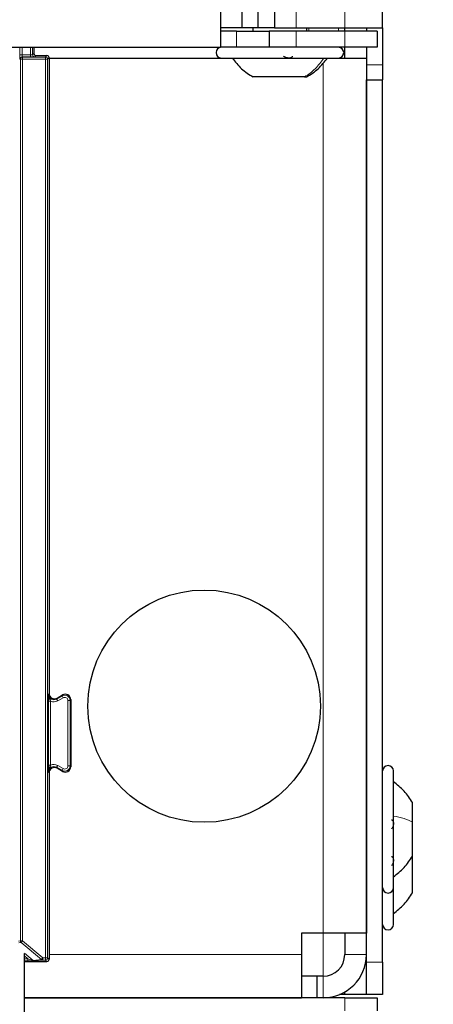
# Paper-space layout 'Blatt3' of a CAD drawing. Header units: millimetres. Extents: x 5 to 418, y 2 to 292.
# Tile 19 of 95: x 130.03 to 136.41, y 112.02 to 127.22. Entities that reach past the tile are written whole.
import ezdxf

# ---------------------------------------------------------------- set-up
doc = ezdxf.new("R2010")
doc.units = ezdxf.units.MM
doc.layers.add('SLD-0', color=7, linetype='Continuous')
doc.styles.add('SLDTEXTSTYLE0', font='TXT', dxfattribs={"width": 0.605})
doc.dimstyles.new('SLDDIMSTYLE1', dxfattribs={"dimtxt": 3.5, "dimasz": 3.302, "dimexe": 0, "dimexo": 0.0625, "dimgap": 0.875, "dimtad": 1, "dimdec": 0, "dimlfac": 6, "dimrnd": 1e-09, "dimzin": 12, "dimdsep": 46, "dimtxsty": 'SLDTEXTSTYLE0', "dimsah": 1, "dimcen": 0.09, "dimadec": 0, "dimazin": 3, "dimtfac": 1, "dimtofl": 0, "dimtmove": 0, "dimatfit": 3, "dimfxl": 1, "dimfrac": 2, "dimtolj": 1, "dimtzin": 12, "dimarcsym": 0})

# ---------------------------------------------------------------- blocks, each defined once
blk = doc.blocks.new('_D_16')
at = {"layer": 'SLD-0', "color": 7}
for p, q in [((140.708, 251.341), (152.375, 251.341)), ((151.375, 80.527), (151.375, 251.341)), ((124.53, 80.527), (152.375, 80.527))]:
    blk.add_line(p, q, dxfattribs=at)
for points in [[(151.375, 251.341), (150.867, 248.039), (151.883, 248.039)], [(151.375, 80.527), (151.883, 83.829), (150.867, 83.829)]]:
    blk.add_solid(points, dxfattribs=at)
at = {"layer": 'SLD-0', "color": 7, "insert": (146.863, 160.587), "char_height": 3.5, "attachment_point": 1, "rotation": 90, "style": 'SLDTEXTSTYLE0'}
blk.add_mtext('1025', dxfattribs=at)

psp = doc.layouts.new('Blatt3')

# ---------------------------------------------------------------- linework, layer by layer
at = {"color": 7, "linetype": 'Continuous', "lineweight": 18}
for p, q in [((135.0418, 127.0913), (135.0418, 149.7579)), ((134.2918, 127.0913), (134.2918, 127.3413)), ((133.3751, 126.7913), (133.3751, 127.0413)), ((134.2918, 127.0413), (134.2918, 126.7913)), ((134.4871, 127.0413), (134.4871, 127.0913)), ((134.9442, 127.0413), (134.9442, 127.0913)), ((135.0418, 127.0413), (135.0418, 126.7913)), ((130.0367, 126.6746), (130.0367, 126.7913)), ((130.0701, 126.7913), (130.0701, 126.6746)), ((130.1988, 126.6746), (130.1988, 126.7913)), ((130.2322, 126.7913), (130.2322, 126.6747)), ((134.9442, 126.7912), (134.9442, 126.7913)), ((130.0367, 126.6746), (130.0701, 126.6746)), ((130.0455, 126.6071), (130.0379, 126.6079)), ((130.0455, 126.6071), (130.0788, 126.6071)), ((130.0455, 113.0031), (130.0455, 126.6071)), ((130.0701, 126.6746), (130.1988, 126.6746)), ((130.0712, 126.6412), (130.0788, 126.6405)), ((130.1988, 126.6412), (130.0712, 126.6412)), ((130.0788, 126.6071), (130.0788, 126.6405)), ((130.0788, 126.6405), (130.4313, 126.6405)), ((130.4313, 126.6071), (130.0788, 126.6071)), ((130.0788, 126.6071), (130.0788, 113.0031)), ((130.1988, 126.6412), (130.1988, 126.6746)), ((130.2322, 126.6747), (130.2528, 126.6953)), ((130.2861, 126.6619), (130.2655, 126.6413)), ((130.4313, 126.6405), (130.4528, 126.6619)), ((130.4313, 126.6071), (130.4313, 126.6405)), ((130.4313, 112.7412), (130.4313, 126.6071)), ((130.4313, 126.6071), (130.4646, 126.6071)), ((130.4861, 126.6286), (130.4646, 126.6071)), ((130.4646, 126.6071), (130.4646, 112.7412)), ((134.7085, 113.1246), (134.7085, 126.5486)), ((134.9442, 126.6246), (134.9442, 126.6246)), ((135.3751, 126.5222), (135.6251, 126.5222)), ((130.4773, 115.7141), (130.4773, 116.7017)), ((130.4773, 116.7017), (130.5106, 116.7017)), ((130.4774, 116.8071), (130.4861, 116.8221)), ((130.5106, 116.7017), (130.5106, 115.7141)), ((130.6024, 116.7349), (130.6858, 116.783)), ((130.6111, 116.7499), (130.6024, 116.7349)), ((130.6191, 116.7061), (130.6024, 116.7349)), ((130.7024, 116.7542), (130.6191, 116.7061)), ((130.6858, 116.783), (130.6944, 116.7981)), ((130.7024, 116.7542), (130.6858, 116.783)), ((130.7774, 115.705), (130.7774, 116.7109)), ((130.7774, 116.7109), (130.8108, 116.7109)), ((130.8194, 116.7259), (130.8108, 116.7109)), ((130.8108, 116.7109), (130.8108, 115.705)), ((130.4773, 115.7141), (130.5106, 115.7141)), ((130.4861, 115.5938), (130.4774, 115.6088)), ((130.6024, 115.681), (130.6191, 115.7098)), ((130.6858, 115.6328), (130.6024, 115.681)), ((130.6024, 115.681), (130.6111, 115.6659)), ((130.6191, 115.7098), (130.7024, 115.6617)), ((130.7024, 115.6617), (130.6858, 115.6328)), ((130.6944, 115.6178), (130.6858, 115.6328)), ((130.7774, 115.705), (130.8108, 115.705)), ((130.8108, 115.705), (130.8194, 115.69)), ((134.7085, 112.4579), (134.7085, 113.1246)), ((130.0134, 112.9999), (130.0455, 113.0031)), ((130.0574, 112.9776), (130.0193, 112.9738)), ((130.0455, 113.0031), (130.0788, 113.0031)), ((130.0788, 113.0031), (130.0574, 112.9776)), ((130.3695, 112.7157), (130.0574, 112.9776)), ((130.0788, 113.0031), (130.391, 112.7412)), ((130.1093, 112.8138), (130.2415, 112.7029)), ((130.1594, 112.7283), (130.1096, 112.7701)), ((130.1096, 112.7283), (130.1594, 112.7283)), ((130.1594, 112.7283), (130.1594, 112.695)), ((130.3695, 112.7157), (130.391, 112.7412)), ((130.391, 112.7412), (130.4313, 112.7412)), ((130.391, 112.7079), (130.391, 112.7412)), ((130.4313, 112.7412), (130.4646, 112.7412)), ((130.4313, 112.7079), (130.4313, 112.7412)), ((130.4646, 112.7412), (130.4861, 112.7198)), ((134.3751, 112.7913), (130.4861, 112.7913)), ((135.0418, 112.7913), (135.3751, 112.7913)), ((130.1594, 112.695), (130.1096, 112.695)), ((130.2415, 112.7029), (130.3695, 112.7157)), ((130.391, 112.7079), (130.263, 112.6951)), ((130.4313, 112.7079), (130.391, 112.7079)), ((130.4528, 112.6864), (130.4313, 112.7079)), ((135.3751, 112.6746), (135.6251, 112.6746)), ((134.7085, 112.4579), (134.7085, 112.1246)), ((135.0418, 111.9246), (135.0418, 112.1246))]:
    psp.add_line(p, q, dxfattribs=at)
at = {"color": 7, "linetype": 'Continuous', "lineweight": 25}
for p, q in [((135.6251, 127.0913), (135.6251, 149.7579)), ((133.1251, 127.3413), (133.1251, 126.7913)), ((133.4585, 127.3413), (133.4585, 127.0913)), ((133.7085, 127.0913), (133.7085, 127.3413)), ((133.9585, 127.3413), (133.9585, 127.0913)), ((133.4585, 127.0913), (133.1251, 127.0913)), ((133.3751, 127.0413), (133.1251, 127.0413)), ((133.3751, 127.0413), (133.8751, 127.0413)), ((133.7085, 127.0913), (133.4585, 127.0913)), ((133.6251, 127.0913), (133.6251, 127.0413)), ((133.9585, 127.0913), (133.7085, 127.0913)), ((133.8751, 127.0413), (133.8751, 126.7913)), ((134.2918, 127.0413), (133.8751, 127.0413)), ((133.9585, 127.0913), (134.2918, 127.0913)), ((134.2918, 127.0913), (135.0418, 127.0913)), ((135.0418, 127.0413), (134.2918, 127.0413)), ((134.4585, 127.0413), (134.4585, 127.0913)), ((135.0418, 127.0913), (135.6251, 127.0913)), ((135.0418, 127.0413), (135.0418, 127.0913)), ((135.5418, 127.0413), (135.0418, 127.0413)), ((135.3751, 127.0913), (135.3751, 127.0413)), ((135.5418, 127.0413), (135.5418, 126.7913)), ((135.6251, 127.0913), (135.6251, 126.5222)), ((55.2918, 126.7913), (133.1251, 126.7913)), ((130.2528, 126.7913), (130.2528, 126.6953)), ((133.3751, 126.7913), (133.1251, 126.7913)), ((133.8751, 126.7913), (133.3751, 126.7913)), ((134.2918, 126.7913), (133.8751, 126.7913)), ((135.0418, 126.7913), (134.2918, 126.7913)), ((135.5418, 126.7913), (135.0418, 126.7913)), ((135.0418, 126.6246), (135.0418, 126.7913)), ((135.3751, 126.7913), (135.3751, 126.6246)), ((130.2861, 126.6619), (130.4528, 126.6619)), ((130.4861, 126.6286), (130.4861, 116.8221)), ((130.4861, 126.6246), (133.1418, 126.6246)), ((133.1418, 126.6246), (134.8732, 126.6246)), ((134.8732, 126.6246), (134.9418, 126.6246)), ((134.9418, 126.6246), (135.3751, 126.6246)), ((135.3751, 126.6246), (135.3751, 113.1246)), ((135.6251, 126.5222), (135.6251, 126.2865)), ((134.4228, 126.3329), (133.6293, 126.3329)), ((134.4228, 126.3329), (134.4543, 126.3329)), ((135.3751, 126.2865), (135.6251, 126.2865)), ((135.3751, 112.6746), (135.3751, 126.2865)), ((135.6251, 112.6746), (135.6251, 126.2865)), ((130.6111, 116.7499), (130.6944, 116.7981)), ((130.8194, 116.7259), (130.8194, 115.69)), ((130.6944, 115.6178), (130.6111, 115.6659)), ((135.7918, 114.9762), (135.7918, 115.6246)), ((130.4861, 115.5938), (130.4861, 112.7198)), ((136.0835, 114.8399), (136.0835, 115.1371)), ((135.7918, 113.8246), (135.7918, 114.9762)), ((136.0841, 114.871), (136.0835, 114.871)), ((136.0835, 114.3121), (136.0835, 114.8399)), ((136.0835, 114.5782), (136.0841, 114.5782)), ((136.0835, 114.2733), (136.0835, 114.3121)), ((136.0841, 114.3043), (136.0835, 114.3043)), ((136.0835, 113.7454), (136.0835, 114.2733)), ((136.0835, 114.0116), (136.0841, 114.0116)), ((135.7918, 113.2579), (135.7918, 113.8246)), ((134.7085, 113.1246), (134.3751, 113.1246)), ((134.3751, 113.1246), (134.3751, 112.7913)), ((135.3751, 113.1246), (134.7085, 113.1246)), ((135.0418, 113.1246), (135.0418, 112.7913)), ((130.1096, 96.2327), (130.1096, 112.8077)), ((134.3751, 112.7913), (134.3751, 112.1246)), ((130.1096, 112.6864), (130.4528, 112.6864)), ((135.3649, 112.6746), (135.3751, 112.6746)), ((135.3751, 112.1746), (135.3751, 112.6746)), ((135.6251, 112.6746), (135.6251, 112.1746)), ((134.6108, 112.4579), (134.3751, 112.4579)), ((134.6108, 112.4579), (134.6108, 112.1246)), ((134.7085, 112.4579), (134.6108, 112.4579)), ((130.1096, 112.1246), (134.3751, 112.1246)), ((135.0418, 112.1246), (130.1096, 112.1246)), ((135.0418, 112.1746), (134.9618, 112.1746)), ((135.0418, 112.1746), (135.0418, 112.2139)), ((135.3751, 112.1746), (135.0418, 112.1746)), ((135.0418, 112.1246), (135.5418, 112.1246)), ((135.6251, 112.1746), (135.3751, 112.1746)), ((135.5418, 112.1246), (135.5418, 111.9246))]:
    psp.add_line(p, q, dxfattribs=at)
psp.add_circle((132.8751, 116.6246), 1.7917, dxfattribs=at)
for centre, radius, start, end in [((133.1418, 126.7079), 0.0833, 90, 270), ((134.9418, 126.7079), 0.0833, 270, 90), ((130.2861, 126.6953), 0.0333, 180.00017, 269.99983), ((130.4528, 126.6286), 0.0333, 0.00017, 89.99983), ((130.5694, 116.8221), 0.0833, 180.0003, 299.9997), ((130.7361, 116.7259), 0.0833, 0.0003, 119.9997), ((130.5694, 115.5938), 0.0833, 60.0003, 179.9997), ((130.7361, 115.69), 0.0833, 240.0003, 359.9997), ((135.7085, 115.6246), 0.0833, 0, 180), ((135.7085, 113.8246), 0.0833, 180, 360), ((135.7085, 113.2579), 0.0833, 180, 360), ((134.7085, 112.7913), 0.6667, 270, 0), ((134.7085, 112.7913), 0.3333, 270, 0), ((130.4528, 112.7198), 0.0333, 270.00017, 359.99983)]:
    psp.add_arc(centre, radius, start, end, dxfattribs=at)
at = {"color": 7, "linetype": 'Continuous', "lineweight": 18}
for centre, radius, start, end in [((130.0712, 126.6079), 0.0333, 90.00636, 180.00228), ((130.0788, 126.6071), 0.0333, 90.00636, 180.00228), ((130.2655, 126.6747), 0.0333, 180.0002, 269.9998), ((130.4313, 126.6071), 0.0333, 0.0002, 89.9998), ((130.5608, 116.8071), 0.0833, 180.00042, 299.99958), ((130.5608, 116.8071), 0.1167, 244.55993, 299.9997), ((130.7274, 116.7109), 0.0833, 0.00018, 119.99982), ((130.7274, 116.7109), 0.05, 0.0003, 119.9997), ((130.5608, 115.6088), 0.0833, 60.00042, 179.99958), ((130.5608, 115.6088), 0.1167, 60.0003, 115.44007), ((130.7274, 115.705), 0.0833, 240.00018, 359.99982), ((130.7274, 115.705), 0.05, 240.0003, 359.9997), ((130.0788, 113.0031), 0.0333, 180.00099, 229.99351), ((130.4313, 112.7412), 0.0333, 270.0002, 359.9998), ((130.263, 112.7284), 0.0333, 229.99382, 269.99754), ((130.391, 112.7412), 0.0333, 229.99382, 269.99754)]:
    psp.add_arc(centre, radius, start, end, dxfattribs=at)
for centre, major_axis, ratio, start_param, end_param in [((130.0379, 126.6746), (0, 0.0667), 0.0174551, 1.5707963, 3.1398473), ((130.0712, 126.6746), (0, 0.0333), 0.0349101, 1.5707963, 3.1398473), ((130.1988, 126.6747), (0.0333, 0), 0.0034907, 4.712389, 6.28144), ((130.1988, 126.6413), (0.0667, 0), 0.0017453, 4.712389, 6.28144), ((130.1592, 112.7284), (0.0823, -0.0255), 0.0008127, 4.7143263, 6.2725671), ((130.1592, 112.6951), (0.1037, 0), 0.0011218, 4.7137261, 6.2719669)]:
    psp.add_ellipse(centre, major_axis=major_axis, ratio=ratio, start_param=start_param, end_param=end_param, dxfattribs=at)
at = {"color": 7, "linetype": 'Continuous', "lineweight": 25}
for points, knots in [([(133.3086, 126.6246), (133.3537, 126.5668), (133.4439, 126.4512), (133.5676, 126.3724), (133.6294, 126.3329)], [0, 0, 0, 0, 0.5, 1, 1, 1, 1]), ([(134.2308, 126.6531), (134.2313, 126.6492), (134.2324, 126.6414), (134.2243, 126.6322), (134.2087, 126.6261), (134.1862, 126.6239), (134.1601, 126.6261), (134.1343, 126.6322), (134.1115, 126.6414), (134.1011, 126.6492), (134.0959, 126.6531)], [0, 0, 0, 0, 0.1252217, 0.2494831, 0.3743256, 0.4990628, 0.6238964, 0.749388, 0.8744406, 1, 1, 1, 1]), ([(134.4542, 126.3329), (134.516, 126.3724), (134.6397, 126.4512), (134.7299, 126.5668), (134.775, 126.6246)], [0, 0, 0, 0, 0.5, 1, 1, 1, 1]), ([(136.0835, 115.1371), (136.0441, 115.1989), (135.9652, 115.3226), (135.8496, 115.4128), (135.7918, 115.4579)], [0, 0, 0, 0, 0.5, 1, 1, 1, 1]), ([(135.7633, 114.871), (135.7672, 114.8704), (135.775, 114.8691), (135.7842, 114.8574), (135.7903, 114.8388), (135.7925, 114.8144), (135.7904, 114.7877), (135.7842, 114.7627), (135.775, 114.7419), (135.7672, 114.7335), (135.7633, 114.7292)], [0, 0, 0, 0, 0.12522067, 0.24948138, 0.37432391, 0.49906134, 0.62389537, 0.74938732, 0.87444029, 1, 1, 1, 1]), ([(135.7633, 114.3043), (135.7672, 114.3037), (135.775, 114.3024), (135.7842, 114.2908), (135.7903, 114.2722), (135.7925, 114.2477), (135.7904, 114.221), (135.7842, 114.196), (135.775, 114.1752), (135.7672, 114.1668), (135.7633, 114.1626)], [0, 0, 0, 0, 0.1252207, 0.2494814, 0.3743239, 0.4990613, 0.6238954, 0.7493873, 0.8744403, 1, 1, 1, 1]), ([(135.7918, 113.9913), (135.8496, 114.0364), (135.9652, 114.1266), (136.0441, 114.2503), (136.0835, 114.3121)], [0, 0, 0, 0, 0.5, 1, 1, 1, 1]), ([(135.7918, 113.4246), (135.8496, 113.4697), (135.9652, 113.56), (136.0441, 113.6836), (136.0835, 113.7454)], [0, 0, 0, 0, 0.5, 1, 1, 1, 1])]:
    psp.add_open_spline(points, degree=3, knots=knots, dxfattribs=at)
at = {"color": 7, "linetype": 'Continuous', "lineweight": 18}
for points in [[(134.7192, 126.6246), (134.6775, 126.5668), (134.5942, 126.4512), (134.48, 126.3724), (134.4228, 126.3329)], [(135.7918, 114.9296), (135.8496, 114.917), (135.9652, 114.8918), (136.0441, 114.8572), (136.0835, 114.8399)]]:
    psp.add_open_spline(points, degree=3, dxfattribs=at)
for points, knots in [([(130.4773, 116.7017), (130.4773, 116.7131), (130.4773, 116.738), (130.4774, 116.7703), (130.4774, 116.7919), (130.4774, 116.8037), (130.4774, 116.807), (130.4774, 116.8071)], [0, 0, 0, 0, 0.264538, 0.5779488, 0.8835529, 0.9948101, 1, 1, 1, 1]), ([(130.4774, 116.8071), (130.4774, 116.8069), (130.4774, 116.8015), (130.4788, 116.7829), (130.4874, 116.7548), (130.5014, 116.727), (130.508, 116.709), (130.5106, 116.7017)], [0, 0, 0, 0, 0.0065778, 0.1475179, 0.504522, 0.8004523, 1, 1, 1, 1]), ([(130.4774, 115.6088), (130.4774, 115.6089), (130.4774, 115.6122), (130.4774, 115.624), (130.4774, 115.6456), (130.4773, 115.6779), (130.4773, 115.7028), (130.4773, 115.7141)], [0, 0, 0, 0, 0.0051899, 0.1164471, 0.4220512, 0.735462, 1, 1, 1, 1]), ([(130.4774, 115.6088), (130.4774, 115.609), (130.4774, 115.6118), (130.4776, 115.6173), (130.4785, 115.6256), (130.4801, 115.6346), (130.4825, 115.6441), (130.4855, 115.6535), (130.4888, 115.6621), (130.4923, 115.6702), (130.4956, 115.6776), (130.499, 115.6851), (130.502, 115.6918), (130.5046, 115.6978), (130.5067, 115.7031), (130.5088, 115.7086), (130.51, 115.7123), (130.5106, 115.7141)], [0, 0, 0, 0, 0.0065677, 0.0768313, 0.1473562, 0.2357514, 0.32458, 0.4144813, 0.5046353, 0.5784502, 0.6523023, 0.7262196, 0.8002127, 0.8497152, 0.8993371, 0.9495141, 1, 1, 1, 1])]:
    psp.add_open_spline(points, degree=3, knots=knots, dxfattribs=at)

# ---------------------------------------------------------------- dimensions: what is measured, and where the dimension line sits
at = {"layer": 'SLD-0', "color": 7}
dim = psp.add_linear_dim(base=(151.3751, 251.3413), p1=(124.5303, 80.5275), p2=(140.7085, 251.3413), angle=90, dimstyle='SLDDIMSTYLE1', dxfattribs=at)
dim.commit()
dim.dimension.update_dxf_attribs({"geometry": '_D_16', "text_midpoint": (151.3751, 165.9344), "dimtype": 160})

doc.saveas('drawing.dxf')
